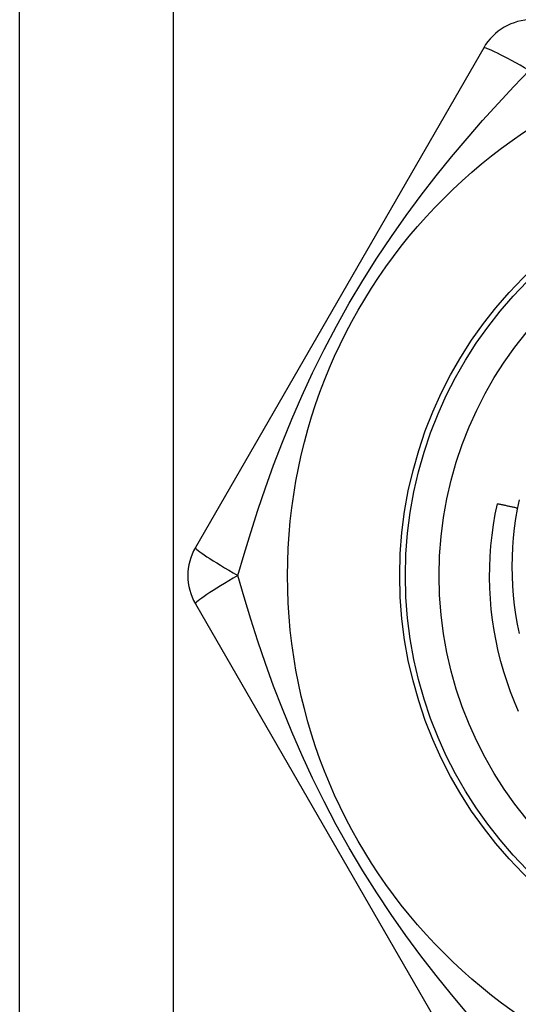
# Model space of a CAD drawing. Header units: inches. Extents: x 4 to 114, y 7 to 60.
# Tile 25 of 95: x 25.147 to 25.322, y 23.187 to 23.532. Entities that reach past the tile are written whole.
import ezdxf

# ---------------------------------------------------------------- set-up
doc = ezdxf.new("R2010")
doc.units = ezdxf.units.IN
doc.header["$MEASUREMENT"] = 0
doc.layers.add('Visible Edges(ANSI)', color=7, linetype='Continuous', lineweight=25)
doc.layers.add('Visible Tangent Edges(ANSI)', color=7, linetype='Continuous', lineweight=25)

msp = doc.modelspace()

# ---------------------------------------------------------------- linework, layer by layer
at = {"layer": 'Visible Edges(ANSI)'}
for p, q in [((25.14729, 23.01051), (25.14729, 44.33334)), ((25.3101, 23.52232), (25.20895, 23.34712)), ((25.20895, 23.32744), (25.3101, 23.15224))]:
    msp.add_line(p, q, dxfattribs=at)
at = {"layer": 'Visible Edges(ANSI)', "flags": 128}
for points in [[(25.32255, 23.36391), (25.32187, 23.36061), (25.3213, 23.35729), (25.32083, 23.35395), (25.32046, 23.35059), (25.32019, 23.34723), (25.32003, 23.34385), (25.31998, 23.34047), (25.32003, 23.33708), (25.32019, 23.3337), (25.32045, 23.33034), (25.32082, 23.32698), (25.32129, 23.32364), (25.32186, 23.32032), (25.32254, 23.31702)], [(25.32236, 23.28966), (25.32089, 23.29308), (25.31953, 23.29654), (25.31828, 23.30005), (25.31714, 23.30359), (25.31612, 23.30717), (25.31522, 23.31078), (25.31443, 23.31441), (25.31375, 23.31807), (25.31319, 23.32175), (25.31276, 23.32544), (25.31244, 23.32915), (25.31224, 23.33286), (25.31215, 23.33658), (25.31219, 23.3403), (25.31235, 23.34402), (25.31262, 23.34773), (25.31302, 23.35143), (25.31353, 23.35511), (25.31416, 23.35878), (25.31491, 23.36242)], [(25.32193, 23.36092), (25.32164, 23.36099), (25.32135, 23.36105), (25.32106, 23.36112), (25.32077, 23.36118), (25.32047, 23.36125), (25.32018, 23.36131), (25.31989, 23.36137), (25.3196, 23.36144), (25.3193, 23.3615), (25.31901, 23.36156), (25.31872, 23.36163), (25.31842, 23.36169), (25.31813, 23.36175), (25.31784, 23.36181), (25.31755, 23.36188), (25.31725, 23.36194), (25.31696, 23.362), (25.31667, 23.36206), (25.31637, 23.36212), (25.31608, 23.36218), (25.31579, 23.36224), (25.31549, 23.3623), (25.3152, 23.36236), (25.31491, 23.36242)]]:
    msp.add_lwpolyline(points, dxfattribs=at)
at = {"layer": 'Visible Edges(ANSI)'}
for radius in [0.18701, 0.13386]:
    msp.add_circle((25.42829, 23.33728), radius, dxfattribs=at)
for centre, start, end in [((25.32714, 23.51248), 90, 150), ((25.22599, 23.33728), 150, 210)]:
    msp.add_arc(centre, 0.01969, start, end, dxfattribs=at)
at = {"layer": 'Visible Tangent Edges(ANSI)'}
msp.add_line((25.20114, 44.33334), (25.20114, 23.01051), dxfattribs=at)
at = {"layer": 'Visible Tangent Edges(ANSI)', "flags": 128}
for points in [[(25.2238, 23.33728), (25.226, 23.34481), (25.22834, 23.35246), (25.23085, 23.36022), (25.23353, 23.36809), (25.2364, 23.37602), (25.23948, 23.38402), (25.24277, 23.39208), (25.24629, 23.40019), (25.25007, 23.40833), (25.25411, 23.41651), (25.25841, 23.42468), (25.26295, 23.43278), (25.2677, 23.44077), (25.27263, 23.44857), (25.27769, 23.45616), (25.28287, 23.46351), (25.28812, 23.47061), (25.29344, 23.47748), (25.29882, 23.48413), (25.30424, 23.49056), (25.30969, 23.49679), (25.31516, 23.50284), (25.32062, 23.5087), (25.32604, 23.51438)], [(25.30423, 23.18401), (25.29879, 23.19047), (25.2934, 23.19713), (25.28807, 23.20401), (25.28281, 23.21112), (25.27765, 23.21846), (25.27259, 23.22605), (25.26766, 23.23385), (25.26291, 23.24184), (25.25837, 23.24995), (25.25408, 23.25811), (25.25004, 23.26629), (25.24626, 23.27445), (25.24274, 23.28255), (25.23945, 23.2906), (25.23639, 23.29858), (25.23352, 23.30649), (25.23085, 23.31433), (25.22835, 23.32208), (25.226, 23.32974), (25.2238, 23.33728)]]:
    msp.add_lwpolyline(points, dxfattribs=at)
at = {"layer": 'Visible Tangent Edges(ANSI)'}
for radius in [0.14764, 0.14567]:
    msp.add_circle((25.42829, 23.33728), radius, dxfattribs=at)
for centre, major_axis, start_param, end_param in [((25.32714, 23.51248), (-0.01705, 0.00984), 4.809173, 6.283185), ((25.22599, 23.33728), (-0.01705, 0.00984), 0, 1.474012), ((25.22599, 23.33728), (-0.01705, -0.00984), 4.809173, 6.283185)]:
    msp.add_ellipse(centre, major_axis=major_axis, ratio=0.056054, start_param=start_param, end_param=end_param, dxfattribs=at)

doc.saveas('drawing.dxf')
